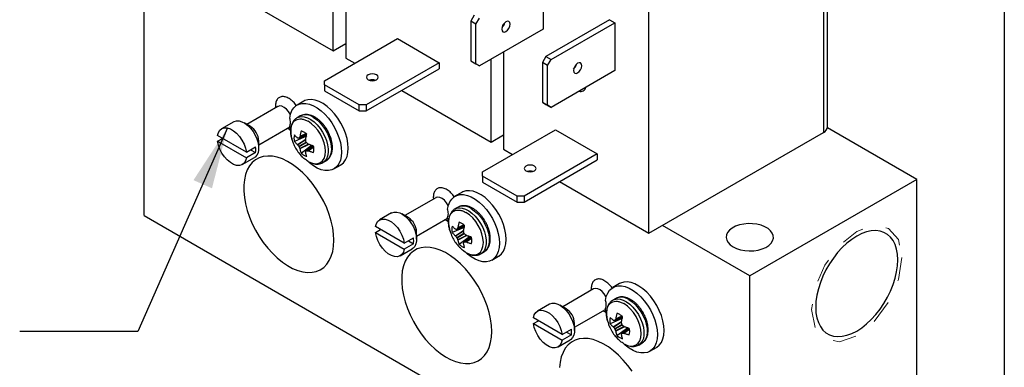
# Model space of a CAD drawing. Header units: inches. Extents: x 0.5 to 21.5, y 0.5 to 16.5.
# Tile 14 of 17: x 17.3 to 21.5, y 12.2 to 13.7. Entities that reach past the tile are written whole.
import ezdxf

# ---------------------------------------------------------------- set-up
doc = ezdxf.new("R2010")
doc.units = ezdxf.units.IN
doc.header["$LTSCALE"] = 2
doc.header["$MEASUREMENT"] = 0
doc.linetypes.add('HIDDEN', pattern=[0.075, 0.05, -0.025])
doc.layers.add('TEXT', color=140, linetype='Continuous', lineweight=25)
doc.dimstyles.new('SLDDIMSTYLE7', dxfattribs={"dimtxt": 0.18, "dimasz": 0.26, "dimexe": 0, "dimexo": 0.0625, "dimgap": 0, "dimtad": 0, "dimtih": 1, "dimtoh": 1, "dimdec": 0, "dimrnd": 1e-09, "dimzin": 0, "dimdsep": 46, "dimtxsty": 'Standard', "dimsah": 1, "dimcen": 0.09, "dimadec": 0, "dimazin": 0, "dimtfac": 0.26, "dimtdec": 0, "dimtofl": 0, "dimtmove": 0, "dimatfit": 3, "dimfxl": 0, "dimfrac": 2, "dimtolj": 1, "dimtzin": 0, "dimarcsym": 0})

msp = doc.modelspace()

# ---------------------------------------------------------------- linework, layer by layer
for p, q in [((20.7345, 14.1308), (20.7345, 13.1779)), ((20.7521, 13.2023), (20.7521, 14.1553)), ((17.8596, 12.8264), (17.8596, 14.0512)), ((18.7129, 13.9041), (18.7129, 13.4926)), ((18.6598, 13.5232), (18.6598, 13.8735)), ((19.548, 13.8172), (19.548, 13.6147)), ((18.2815, 13.7416), (18.6598, 13.5232)), ((19.2568, 13.6744), (19.2418, 13.6485)), ((19.9963, 12.7517), (19.9963, 13.7046)), ((19.2637, 13.6358), (19.2418, 13.6485)), ((19.2418, 13.6485), (19.2418, 13.4806)), ((19.2637, 13.6358), (19.2787, 13.6618)), ((19.2637, 13.468), (19.2637, 13.6358)), ((19.3811, 13.6366), (19.3811, 13.63)), ((19.8294, 13.6548), (19.5601, 13.4993)), ((19.5821, 13.4867), (19.8513, 13.6421)), ((19.8294, 13.6548), (19.8513, 13.6421)), ((19.8513, 13.6421), (19.8513, 13.4396)), ((19.548, 13.6147), (19.2787, 13.4593)), ((18.6232, 13.3968), (18.9321, 13.5751)), ((18.6598, 13.5232), (18.7129, 13.5538)), ((18.9321, 13.5751), (19.1089, 13.473)), ((19.3811, 13.5184), (19.3811, 13.1068)), ((18.7129, 13.4926), (18.751, 13.4706)), ((19.1089, 13.473), (18.8, 13.2947)), ((19.1089, 13.473), (19.1089, 13.4477)), ((19.2418, 13.4806), (19.2637, 13.468)), ((19.2418, 13.4806), (19.2568, 13.4719)), ((19.2568, 13.4719), (19.2787, 13.4593)), ((19.2787, 13.4593), (19.2637, 13.468)), ((19.3281, 13.1374), (19.3281, 13.4878)), ((19.5601, 13.4993), (19.5451, 13.4733)), ((19.5671, 13.4607), (19.5451, 13.4733)), ((19.5451, 13.4733), (19.5451, 13.3055)), ((19.5601, 13.4993), (19.5821, 13.4867)), ((19.5671, 13.4607), (19.5821, 13.4867)), ((19.5671, 13.2928), (19.5671, 13.4607)), ((18.8, 13.2694), (19.1089, 13.4477)), ((19.8513, 13.4396), (19.5821, 13.2842)), ((19.6821, 13.4579), (19.6854, 13.4565)), ((18.6232, 13.3795), (18.6232, 13.3968)), ((18.77, 13.2947), (18.6232, 13.3795)), ((18.6232, 13.3795), (18.6232, 13.3541)), ((18.6232, 13.3541), (18.77, 13.2694)), ((18.9497, 13.3558), (19.3281, 13.1374)), ((18.5354, 13.3102), (18.5071, 13.2939)), ((18.8, 13.2947), (18.77, 13.2947)), ((18.77, 13.2694), (18.77, 13.2947)), ((18.8, 13.2947), (18.8, 13.2694)), ((19.5451, 13.3055), (19.5671, 13.2928)), ((19.5451, 13.3055), (19.5601, 13.2968)), ((19.5601, 13.2968), (19.5821, 13.2842)), ((19.5821, 13.2842), (19.5671, 13.2928)), ((18.4257, 13.2878), (18.2947, 13.2121)), ((18.4154, 13.2894), (18.4162, 13.2823)), ((18.77, 13.2694), (18.8, 13.2694)), ((18.2391, 13.2233), (18.1878, 13.1937)), ((18.3093, 13.2037), (18.2828, 13.219)), ((18.5202, 13.2477), (18.5069, 13.2401)), ((18.3447, 13.1255), (18.4757, 13.2012)), ((18.4658, 13.1955), (18.4803, 13.1876)), ((18.479, 13.1852), (18.4758, 13.2048)), ((18.5151, 13.1536), (18.5473, 13.1675)), ((18.5474, 13.1679), (18.5158, 13.1543)), ((18.5459, 13.1723), (18.5188, 13.1597)), ((18.5452, 13.1729), (18.5192, 13.1607)), ((19.2914, 13.011), (19.6003, 13.1893)), ((19.3281, 13.1374), (19.3811, 13.1681)), ((19.6003, 13.1893), (19.7771, 13.0873)), ((19.9963, 12.7517), (20.7345, 13.1779)), ((21.13, 12.9796), (20.7516, 13.1981)), ((18.2925, 13.095), (18.1706, 13.1654)), ((18.1706, 13.1409), (18.1918, 13.1531)), ((18.1706, 13.1409), (18.2925, 13.0705)), ((18.3447, 13.1118), (18.3447, 13.1424)), ((18.5464, 13.1619), (18.4957, 13.1404)), ((18.5087, 13.1267), (18.544, 13.1499)), ((18.5095, 13.1258), (18.5437, 13.1483)), ((18.5145, 13.1195), (18.5452, 13.1373)), ((18.5465, 13.135), (18.5158, 13.1172)), ((18.5553, 13.1282), (18.5188, 13.1098)), ((18.5569, 13.1276), (18.5192, 13.1087)), ((18.2925, 13.095), (18.3314, 13.1175)), ((18.3314, 13.093), (18.2925, 13.0705)), ((18.3102, 13.1052), (18.3314, 13.093)), ((18.5245, 13.0905), (18.5684, 13.1237)), ((18.5737, 13.1217), (18.5456, 13.1008)), ((18.5465, 13.101), (18.5742, 13.1215)), ((18.5527, 13.1009), (18.5772, 13.118)), ((18.5538, 13.1007), (18.5773, 13.1172)), ((19.3811, 13.1068), (19.4192, 13.0848)), ((19.7771, 13.0873), (19.4682, 12.909)), ((19.7771, 13.0873), (19.7771, 13.062)), ((18.2753, 13.0422), (18.3266, 13.0718)), ((18.6164, 13.0504), (18.6297, 13.0581)), ((19.4682, 12.8837), (19.7771, 13.062)), ((18.6631, 13.0237), (18.6914, 13.04)), ((19.2914, 12.9937), (19.2914, 13.011)), ((19.4382, 12.909), (19.2914, 12.9937)), ((19.2914, 12.9937), (19.2914, 12.9684)), ((19.2914, 12.9684), (19.4382, 12.8837)), ((19.6179, 12.9701), (19.9963, 12.7517)), ((21.13, 12.9796), (20.4229, 12.5714)), ((21.13, 11.7548), (21.13, 12.9796)), ((19.2036, 12.9244), (19.1753, 12.9081)), ((19.094, 12.902), (18.9629, 12.8264)), ((19.0836, 12.9036), (19.0844, 12.8965)), ((19.4682, 12.909), (19.4382, 12.909)), ((19.4382, 12.8837), (19.4382, 12.909)), ((19.4382, 12.8837), (19.4682, 12.8837)), ((19.4682, 12.909), (19.4682, 12.8837)), ((18.9073, 12.8376), (18.856, 12.808)), ((19.1884, 12.862), (19.1751, 12.8543)), ((17.8596, 12.8264), (20.4229, 11.3466)), ((18.9775, 12.8179), (18.951, 12.8332)), ((19.0129, 12.7398), (19.144, 12.8154)), ((19.134, 12.8097), (19.1485, 12.8018)), ((19.1472, 12.7995), (19.144, 12.819)), ((18.9607, 12.7093), (18.8388, 12.7796)), ((18.8388, 12.7551), (18.86, 12.7674)), ((18.8388, 12.7551), (18.9607, 12.6848)), ((19.0129, 12.7261), (19.0129, 12.7567)), ((19.2146, 12.7761), (19.1639, 12.7546)), ((19.177, 12.741), (19.2122, 12.7641)), ((19.1777, 12.7401), (19.2119, 12.7625)), ((19.1827, 12.7338), (19.2134, 12.7515)), ((19.1834, 12.7678), (19.2155, 12.7817)), ((19.2156, 12.7822), (19.184, 12.7685)), ((19.2141, 12.7865), (19.187, 12.7739)), ((19.2134, 12.7871), (19.1874, 12.775)), ((20.4229, 12.5714), (20.0534, 12.7847)), ((18.9607, 12.7093), (18.9996, 12.7317)), ((18.9784, 12.7195), (18.9996, 12.7072)), ((19.2147, 12.7492), (19.184, 12.7315)), ((19.2236, 12.7424), (19.187, 12.724)), ((19.2251, 12.7419), (19.1874, 12.7229)), ((19.1927, 12.7048), (19.2367, 12.7379)), ((19.242, 12.7359), (19.2138, 12.715)), ((19.2148, 12.7153), (19.2424, 12.7358)), ((19.2209, 12.7151), (19.2454, 12.7323)), ((19.222, 12.7149), (19.2456, 12.7314)), ((18.9435, 12.6564), (18.9948, 12.686)), ((18.9996, 12.7072), (18.9607, 12.6848)), ((19.2846, 12.6647), (19.2979, 12.6723)), ((19.3313, 12.6379), (19.3596, 12.6542)), ((20.4229, 11.3466), (20.4229, 12.5714)), ((19.7622, 12.5163), (19.6311, 12.4406)), ((19.7518, 12.5179), (19.7526, 12.5108)), ((19.8718, 12.5387), (19.8435, 12.5224)), ((19.8566, 12.4762), (19.8434, 12.4686)), ((19.5755, 12.4518), (19.5242, 12.4222)), ((19.6458, 12.4322), (19.6192, 12.4475)), ((19.6811, 12.354), (19.8122, 12.4297)), ((19.8022, 12.4239), (19.8167, 12.4161)), ((19.8154, 12.4137), (19.8122, 12.4333)), ((19.6289, 12.3235), (19.507, 12.3939)), ((19.507, 12.3694), (19.5282, 12.3816)), ((19.8828, 12.3904), (19.8321, 12.3689)), ((19.8452, 12.3552), (19.8804, 12.3784)), ((19.846, 12.3543), (19.8801, 12.3768)), ((19.8516, 12.3821), (19.8837, 12.396)), ((19.8838, 12.3964), (19.8522, 12.3827)), ((19.8823, 12.4008), (19.8552, 12.3882)), ((19.8816, 12.4014), (19.8556, 12.3892)), ((19.507, 12.3694), (19.6289, 12.299)), ((19.6289, 12.3235), (19.6678, 12.346)), ((19.6811, 12.3403), (19.6811, 12.3709)), ((19.8509, 12.348), (19.8816, 12.3658)), ((19.883, 12.3635), (19.8522, 12.3457)), ((19.8918, 12.3567), (19.8552, 12.3383)), ((19.8933, 12.3561), (19.8556, 12.3372)), ((19.8609, 12.319), (19.9049, 12.3522)), ((19.9102, 12.3502), (19.882, 12.3293)), ((19.883, 12.3295), (19.9106, 12.35)), ((19.8892, 12.3294), (19.9136, 12.3465)), ((19.8903, 12.3292), (19.9138, 12.3456)), ((19.6117, 12.2707), (19.663, 12.3003)), ((19.6678, 12.3215), (19.6289, 12.299)), ((19.6466, 12.3337), (19.6678, 12.3215)), ((19.9529, 12.2789), (19.9661, 12.2865)), ((19.9995, 12.2522), (20.0278, 12.2685))]:
    msp.add_line(p, q)
at = {"flags": 128}
for points in [[(19.391, 13.6458), (19.3842, 13.6403), (19.3785, 13.6326), (19.3747, 13.6237), (19.3733, 13.6152), (19.3747, 13.6081), (19.3785, 13.6037), (19.3842, 13.6026), (19.391, 13.6049)], [(19.391, 13.6049), (19.3978, 13.6104), (19.4035, 13.6181), (19.4073, 13.627), (19.4087, 13.6356), (19.4073, 13.6426), (19.4035, 13.647), (19.3978, 13.6481), (19.391, 13.6458)], [(19.6943, 13.4707), (19.6876, 13.4652), (19.6818, 13.4575), (19.678, 13.4486), (19.6767, 13.44), (19.678, 13.433), (19.6818, 13.4286), (19.6876, 13.4275), (19.6943, 13.4298)], [(19.6943, 13.4298), (19.7011, 13.4353), (19.7068, 13.443), (19.7107, 13.4519), (19.712, 13.4604), (19.7107, 13.4675), (19.7068, 13.4719), (19.7011, 13.473), (19.6943, 13.4707)], [(18.8076, 13.4216), (18.8022, 13.4169), (18.8003, 13.4114), (18.8022, 13.4059), (18.8076, 13.4012), (18.8157, 13.398), (18.8253, 13.3969), (18.8349, 13.398), (18.843, 13.4012)], [(18.843, 13.4012), (18.8484, 13.4059), (18.8503, 13.4114), (18.8484, 13.4169), (18.843, 13.4216), (18.8349, 13.4247), (18.8253, 13.4258), (18.8157, 13.4247), (18.8076, 13.4216)], [(18.4758, 13.239), (18.4792, 13.2557), (18.4851, 13.2702), (18.4932, 13.2822), (18.5033, 13.2915), (18.5153, 13.2977), (18.5289, 13.3008), (18.5438, 13.3007), (18.5596, 13.2974), (18.5759, 13.291), (18.5925, 13.2816), (18.6089, 13.2694), (18.6248, 13.2547), (18.6397, 13.2379), (18.6535, 13.2192), (18.6657, 13.1992), (18.676, 13.1783), (18.6844, 13.157), (18.6905, 13.1357), (18.6942, 13.1149), (18.6954, 13.0951), (18.6942, 13.0767), (18.6905, 13.0602), (18.6844, 13.0459), (18.676, 13.0342), (18.6657, 13.0253), (18.6535, 13.0193), (18.6397, 13.0166), (18.6248, 13.017), (18.6089, 13.0206), (18.5925, 13.0274), (18.5759, 13.0371), (18.5596, 13.0496), (18.5472, 13.061)], [(18.6914, 13.04), (18.6928, 13.0408), (18.7036, 13.0497), (18.7122, 13.0615), (18.7185, 13.0759), (18.7224, 13.0927), (18.7237, 13.1114), (18.7224, 13.1316), (18.7185, 13.1529), (18.7122, 13.1746), (18.7036, 13.1964), (18.6928, 13.2176), (18.6802, 13.2379), (18.666, 13.2567), (18.6505, 13.2736), (18.6342, 13.2881), (18.6174, 13.3), (18.6006, 13.309), (18.584, 13.3148), (18.5681, 13.3174), (18.5532, 13.3166), (18.5398, 13.3125), (18.5354, 13.3102)], [(18.4786, 13.2535), (18.4777, 13.2553), (18.4706, 13.2668), (18.4621, 13.2766), (18.4527, 13.2841), (18.4432, 13.2887), (18.4342, 13.2901), (18.4264, 13.2882), (18.4257, 13.2878)], [(18.2391, 13.2233), (18.2402, 13.2239), (18.2501, 13.2271), (18.2613, 13.2269), (18.2734, 13.2236), (18.2859, 13.2171), (18.2983, 13.2078), (18.3101, 13.196), (18.3207, 13.1822), (18.3298, 13.167), (18.3369, 13.151), (18.3418, 13.1348), (18.3444, 13.1192), (18.3444, 13.1048), (18.3418, 13.0921), (18.3369, 13.0816), (18.3298, 13.0739), (18.3266, 13.0718)], [(18.5063, 13.2397), (18.5134, 13.243), (18.525, 13.2452), (18.5377, 13.2441), (18.5513, 13.2398), (18.5651, 13.2326), (18.5789, 13.2225), (18.5921, 13.2099), (18.6043, 13.1952), (18.6152, 13.179), (18.6243, 13.1616), (18.6314, 13.1438), (18.6363, 13.1259), (18.6388, 13.1087), (18.6388, 13.0927), (18.6363, 13.0784), (18.6314, 13.0662), (18.6243, 13.0565), (18.616, 13.0502)], [(18.5749, 13.2423), (18.5887, 13.2329), (18.6021, 13.2209), (18.6146, 13.2067), (18.6259, 13.1908), (18.6354, 13.1737), (18.6431, 13.1559), (18.6486, 13.138), (18.6516, 13.1206), (18.6523, 13.1042), (18.6504, 13.0894), (18.6461, 13.0766), (18.6395, 13.0663), (18.6309, 13.0588), (18.6297, 13.0581)], [(18.1706, 13.1654), (18.1743, 13.178), (18.1806, 13.1879), (18.1892, 13.1945), (18.1998, 13.1976), (18.2119, 13.197), (18.2249, 13.1928), (18.2382, 13.1851), (18.2512, 13.1744), (18.2632, 13.161), (18.2739, 13.1456), (18.2825, 13.129), (18.2888, 13.1119), (18.2925, 13.095)], [(18.2925, 13.0705), (18.2888, 13.0579), (18.2825, 13.048), (18.2739, 13.0414), (18.2632, 13.0383), (18.2512, 13.0389), (18.2382, 13.0431), (18.2249, 13.0507), (18.2119, 13.0615), (18.1998, 13.0749), (18.1892, 13.0902), (18.1806, 13.1069), (18.1743, 13.124), (18.1706, 13.1409)], [(18.5456, 13.1667), (18.5459, 13.1645), (18.5464, 13.1619)], [(18.5684, 13.1237), (18.5705, 13.122), (18.5723, 13.1206)], [(18.6628, 12.722), (18.6615, 12.7478), (18.6578, 12.7747), (18.6517, 12.8024), (18.6432, 12.8305), (18.6325, 12.8586), (18.6197, 12.8863), (18.605, 12.9134), (18.5885, 12.9394), (18.5705, 12.9639), (18.5512, 12.9868), (18.5309, 13.0077), (18.5099, 13.0262), (18.4883, 13.0423), (18.4665, 13.0555), (18.4448, 13.0659), (18.4234, 13.0733), (18.4027, 13.0774), (18.3829, 13.0784), (18.3642, 13.0762), (18.347, 13.0708), (18.3314, 13.0623), (18.3176, 13.0508), (18.3058, 13.0364), (18.2962, 13.0194), (18.2889, 12.9999), (18.2839, 12.9783), (18.2814, 12.9547), (18.2814, 12.9295), (18.2839, 12.9031), (18.2889, 12.8758), (18.2962, 12.8478), (18.3058, 12.8197), (18.3176, 12.7917), (18.3314, 12.7643), (18.347, 12.7377), (18.3642, 12.7124), (18.3829, 12.6887), (18.4027, 12.6668), (18.4234, 12.647), (18.4448, 12.6297), (18.4665, 12.615), (18.4883, 12.6032), (18.5099, 12.5943), (18.5309, 12.5885), (18.5512, 12.5859), (18.5705, 12.5865), (18.5885, 12.5904), (18.605, 12.5973), (18.6197, 12.6074), (18.6325, 12.6203), (18.6432, 12.6361), (18.6517, 12.6543), (18.6578, 12.6749), (18.6615, 12.6976), (18.6628, 12.722)], [(19.4758, 13.0358), (19.4704, 13.0312), (19.4685, 13.0256), (19.4704, 13.0201), (19.4758, 13.0154), (19.484, 13.0123), (19.4935, 13.0112), (19.5031, 13.0123), (19.5112, 13.0154)], [(19.5112, 13.0154), (19.5166, 13.0201), (19.5185, 13.0256), (19.5166, 13.0312), (19.5112, 13.0358), (19.5031, 13.039), (19.4935, 13.0401), (19.484, 13.039), (19.4758, 13.0358)], [(19.3596, 12.6542), (19.361, 12.6551), (19.3718, 12.6639), (19.3804, 12.6757), (19.3868, 12.6902), (19.3906, 12.7069), (19.3919, 12.7257), (19.3906, 12.7459), (19.3868, 12.7671), (19.3804, 12.7889), (19.3718, 12.8106), (19.361, 12.8319), (19.3484, 12.8522), (19.3342, 12.8709), (19.3188, 12.8878), (19.3025, 12.9024), (19.2857, 12.9143), (19.2688, 12.9233), (19.2522, 12.9291), (19.2363, 12.9316), (19.2214, 12.9308), (19.208, 12.9267), (19.2036, 12.9244)], [(19.1468, 12.8678), (19.1459, 12.8696), (19.1388, 12.881), (19.1303, 12.8909), (19.1209, 12.8984), (19.1114, 12.903), (19.1024, 12.9044), (19.0947, 12.9024), (19.094, 12.902)], [(19.144, 12.8532), (19.1474, 12.8699), (19.1533, 12.8845), (19.1614, 12.8965), (19.1716, 12.9057), (19.1836, 12.912), (19.1972, 12.9151), (19.212, 12.915), (19.2278, 12.9117), (19.2442, 12.9052), (19.2607, 12.8958), (19.2771, 12.8836), (19.293, 12.869), (19.308, 12.8521), (19.3217, 12.8335), (19.3339, 12.8135), (19.3443, 12.7926), (19.3526, 12.7712), (19.3587, 12.7499), (19.3624, 12.7291), (19.3636, 12.7093), (19.3624, 12.691), (19.3587, 12.6745), (19.3526, 12.6602), (19.3443, 12.6484), (19.3339, 12.6395), (19.3217, 12.6336), (19.308, 12.6308), (19.293, 12.6313), (19.2771, 12.6349), (19.2607, 12.6416), (19.2442, 12.6514), (19.2278, 12.6638), (19.2154, 12.6753)], [(18.9073, 12.8376), (18.9084, 12.8382), (18.9183, 12.8413), (18.9295, 12.8412), (18.9417, 12.8378), (18.9542, 12.8313), (18.9665, 12.822), (18.9783, 12.8102), (18.9889, 12.7964), (18.998, 12.7812), (19.0051, 12.7652), (19.0101, 12.7491), (19.0126, 12.7335), (19.0126, 12.719), (19.0101, 12.7063), (19.0051, 12.6959), (18.998, 12.6881), (18.9948, 12.686)], [(19.1745, 12.854), (19.1816, 12.8573), (19.1932, 12.8594), (19.206, 12.8583), (19.2195, 12.8541), (19.2334, 12.8468), (19.2471, 12.8367), (19.2603, 12.8241), (19.2725, 12.8095), (19.2834, 12.7932), (19.2925, 12.7759), (19.2996, 12.758), (19.3045, 12.7402), (19.307, 12.723), (19.307, 12.707), (19.3045, 12.6926), (19.2996, 12.6804), (19.2925, 12.6708), (19.2842, 12.6644)], [(19.2431, 12.8565), (19.257, 12.8471), (19.2703, 12.8351), (19.2828, 12.821), (19.2941, 12.8051), (19.3037, 12.7879), (19.3113, 12.7701), (19.3168, 12.7523), (19.3199, 12.7348), (19.3205, 12.7185), (19.3186, 12.7037), (19.3143, 12.6909), (19.3077, 12.6806), (19.2991, 12.673), (19.2979, 12.6723)], [(18.8388, 12.7796), (18.8425, 12.7923), (18.8488, 12.8021), (18.8574, 12.8087), (18.8681, 12.8119), (18.8801, 12.8113), (18.8931, 12.8071), (18.9064, 12.7994), (18.9194, 12.7886), (18.9315, 12.7753), (18.9421, 12.7599), (18.9507, 12.7433), (18.957, 12.7261), (18.9607, 12.7093)], [(20.3522, 12.6939), (20.3668, 12.6869), (20.3835, 12.6816), (20.4016, 12.6783), (20.4205, 12.677), (20.4394, 12.6778), (20.4578, 12.6806), (20.4749, 12.6854), (20.4901, 12.692), (20.5029, 12.7001), (20.5128, 12.7095), (20.5195, 12.7198), (20.5226, 12.7306), (20.5222, 12.7416), (20.5181, 12.7523), (20.5106, 12.7624), (20.5, 12.7715), (20.4865, 12.7792), (20.4708, 12.7854), (20.4533, 12.7897), (20.4347, 12.792), (20.4157, 12.7923), (20.397, 12.7905), (20.3792, 12.7866), (20.3629, 12.7809), (20.3489, 12.7735), (20.3375, 12.7648), (20.3292, 12.7549), (20.3243, 12.7443), (20.3229, 12.7333), (20.3252, 12.7224), (20.3309, 12.712), (20.3401, 12.7024), (20.3522, 12.6939)], [(18.9607, 12.6848), (18.957, 12.6721), (18.9507, 12.6623), (18.9421, 12.6556), (18.9315, 12.6525), (18.9194, 12.6531), (18.9064, 12.6573), (18.8931, 12.665), (18.8801, 12.6758), (18.8681, 12.6891), (18.8574, 12.7045), (18.8488, 12.7211), (18.8425, 12.7383), (18.8388, 12.7551)], [(19.2138, 12.781), (19.2141, 12.7787), (19.2146, 12.7761)], [(21.0491, 12.639), (21.0479, 12.6625), (21.0441, 12.6841), (21.0378, 12.7036), (21.0292, 12.7208), (21.0184, 12.7352), (21.0054, 12.7468), (20.9906, 12.7554), (20.9741, 12.7608), (20.9561, 12.763), (20.937, 12.7619), (20.917, 12.7575), (20.8964, 12.75), (20.8754, 12.7393), (20.8545, 12.7258), (20.8338, 12.7095), (20.8138, 12.6907), (20.7947, 12.6698), (20.7767, 12.6469), (20.7602, 12.6224), (20.7454, 12.5967), (20.7324, 12.5702), (20.7216, 12.5432), (20.713, 12.5161), (20.7067, 12.4894), (20.703, 12.4634), (20.7017, 12.4384), (20.703, 12.415), (20.7067, 12.3933), (20.713, 12.3738), (20.7216, 12.3567), (20.7324, 12.3422), (20.7454, 12.3306), (20.7602, 12.3221), (20.7767, 12.3167), (20.7947, 12.3145), (20.8138, 12.3156), (20.8338, 12.3199), (20.8545, 12.3275), (20.8754, 12.3381), (20.8964, 12.3517), (20.917, 12.3679), (20.937, 12.3867), (20.9561, 12.4077), (20.9741, 12.4306), (20.9906, 12.4551), (21.0054, 12.4808), (21.0184, 12.5073), (21.0292, 12.5343), (21.0378, 12.5614), (21.0441, 12.5881), (21.0479, 12.6141), (21.0491, 12.639)], [(19.2367, 12.7379), (19.2387, 12.7362), (19.2405, 12.7348)], [(19.331, 12.3362), (19.3298, 12.3621), (19.326, 12.389), (19.3199, 12.4167), (19.3114, 12.4447), (19.3007, 12.4728), (19.2879, 12.5006), (19.2732, 12.5276), (19.2567, 12.5536), (19.2387, 12.5782), (19.2194, 12.6011), (19.1991, 12.6219), (19.1781, 12.6405), (19.1565, 12.6565), (19.1347, 12.6698), (19.113, 12.6802), (19.0917, 12.6875), (19.0709, 12.6917), (19.0511, 12.6927), (19.0325, 12.6905), (19.0152, 12.6851), (18.9996, 12.6765), (18.9858, 12.665), (18.974, 12.6507), (18.9644, 12.6336), (18.9571, 12.6142), (18.9521, 12.5925), (18.9497, 12.5689), (18.9497, 12.5438), (18.9521, 12.5174), (18.9571, 12.49), (18.9644, 12.4621), (18.974, 12.4339), (18.9858, 12.406), (18.9996, 12.3785), (19.0152, 12.352), (19.0325, 12.3267), (19.0511, 12.3029), (19.0709, 12.281), (19.0917, 12.2613), (19.113, 12.2439), (19.1347, 12.2293), (19.1565, 12.2174), (19.1781, 12.2085), (19.1991, 12.2028), (19.2194, 12.2002), (19.2387, 12.2008), (19.2567, 12.2046), (19.2732, 12.2116), (19.2879, 12.2216), (19.3007, 12.2346), (19.3114, 12.2503), (19.3199, 12.2686), (19.326, 12.2892), (19.3298, 12.3118), (19.331, 12.3362)], [(20.0278, 12.2685), (20.0292, 12.2693), (20.04, 12.2782), (20.0486, 12.29), (20.055, 12.3044), (20.0588, 12.3212), (20.0601, 12.3399), (20.0588, 12.3601), (20.055, 12.3813), (20.0486, 12.4031), (20.04, 12.4249), (20.0292, 12.4461), (20.0166, 12.4664), (20.0024, 12.4852), (19.987, 12.5021), (19.9707, 12.5166), (19.9539, 12.5285), (19.937, 12.5375), (19.9204, 12.5433), (19.9045, 12.5459), (19.8897, 12.5451), (19.8762, 12.541), (19.8718, 12.5387)], [(19.815, 12.482), (19.8142, 12.4838), (19.8071, 12.4953), (19.7985, 12.5051), (19.7891, 12.5126), (19.7796, 12.5172), (19.7706, 12.5186), (19.7629, 12.5167), (19.7622, 12.5163)], [(19.8122, 12.4675), (19.8157, 12.4842), (19.8215, 12.4987), (19.8296, 12.5107), (19.8398, 12.52), (19.8518, 12.5262), (19.8654, 12.5293), (19.8802, 12.5292), (19.896, 12.5259), (19.9124, 12.5195), (19.9289, 12.5101), (19.9453, 12.4979), (19.9612, 12.4832), (19.9762, 12.4664), (19.9899, 12.4477), (20.0021, 12.4277), (20.0125, 12.4068), (20.0208, 12.3855), (20.0269, 12.3642), (20.0306, 12.3434), (20.0318, 12.3236), (20.0306, 12.3052), (20.0269, 12.2887), (20.0208, 12.2744), (20.0125, 12.2627), (20.0021, 12.2538), (19.9899, 12.2478), (19.9762, 12.2451), (19.9612, 12.2455), (19.9453, 12.2491), (19.9289, 12.2559), (19.9124, 12.2656), (19.896, 12.2781), (19.8836, 12.2895)], [(19.8428, 12.4682), (19.8498, 12.4715), (19.8614, 12.4737), (19.8742, 12.4726), (19.8877, 12.4683), (19.9016, 12.4611), (19.9153, 12.451), (19.9285, 12.4384), (19.9408, 12.4237), (19.9516, 12.4075), (19.9607, 12.3901), (19.9679, 12.3723), (19.9727, 12.3544), (19.9752, 12.3372), (19.9752, 12.3212), (19.9727, 12.3069), (19.9679, 12.2947), (19.9607, 12.285), (19.9525, 12.2787)], [(19.9113, 12.4708), (19.9252, 12.4614), (19.9386, 12.4494), (19.9511, 12.4352), (19.9623, 12.4193), (19.9719, 12.4022), (19.9795, 12.3844), (19.985, 12.3665), (19.9881, 12.3491), (19.9887, 12.3327), (19.9868, 12.3179), (19.9825, 12.3051), (19.976, 12.2948), (19.9673, 12.2873), (19.9661, 12.2865)], [(19.507, 12.3939), (19.5107, 12.4065), (19.517, 12.4164), (19.5257, 12.423), (19.5363, 12.4261), (19.5484, 12.4255), (19.5613, 12.4213), (19.5746, 12.4136), (19.5876, 12.4029), (19.5997, 12.3895), (19.6103, 12.3741), (19.6189, 12.3575), (19.6253, 12.3404), (19.6289, 12.3235)], [(19.5755, 12.4518), (19.5766, 12.4524), (19.5865, 12.4556), (19.5978, 12.4554), (19.6099, 12.4521), (19.6224, 12.4456), (19.6347, 12.4362), (19.6465, 12.4245), (19.6571, 12.4107), (19.6662, 12.3955), (19.6733, 12.3795), (19.6783, 12.3633), (19.6808, 12.3477), (19.6808, 12.3333), (19.6783, 12.3206), (19.6733, 12.3101), (19.6662, 12.3024), (19.663, 12.3003)], [(19.882, 12.3952), (19.8823, 12.393), (19.8828, 12.3904)], [(19.6289, 12.299), (19.6253, 12.2864), (19.6189, 12.2765), (19.6103, 12.2699), (19.5997, 12.2668), (19.5876, 12.2674), (19.5746, 12.2716), (19.5613, 12.2792), (19.5484, 12.29), (19.5363, 12.3034), (19.5257, 12.3187), (19.517, 12.3354), (19.5107, 12.3525), (19.507, 12.3694)], [(19.9049, 12.3522), (19.9069, 12.3505), (19.9087, 12.3491)], [(19.9249, 12.1679), (19.9069, 12.1924), (19.8877, 12.2153), (19.8674, 12.2362), (19.8463, 12.2547), (19.8247, 12.2707), (19.8029, 12.284), (19.7812, 12.2944), (19.7599, 12.3017), (19.7392, 12.3059), (19.7193, 12.3069), (19.7007, 12.3047), (19.6834, 12.2993), (19.6678, 12.2908), (19.654, 12.2793), (19.6422, 12.2649), (19.6326, 12.2479), (19.6253, 12.2284), (19.6204, 12.2068), (19.6179, 12.1832)]]:
    msp.add_lwpolyline(points, dxfattribs=at)
at = {"color": 7, "linetype": 'HIDDEN', "lineweight": 18, "flags": 128}
msp.add_lwpolyline([(21.0662, 12.6489), (21.0517, 12.5562), (21.0103, 12.4608), (20.9484, 12.3773), (20.8754, 12.3184), (20.8024, 12.293), (20.7405, 12.305), (20.6991, 12.3526), (20.6846, 12.4286), (20.6991, 12.5213), (20.7405, 12.6166), (20.8024, 12.7002), (20.8754, 12.7591), (20.9484, 12.7845), (21.0103, 12.7724), (21.0517, 12.7248), (21.0662, 12.6489)], dxfattribs=at)
for centre, radius, start, end in [((19.3462, 13.6512), 0.0408, 312.8712, 347.1342), ((19.6496, 13.4761), 0.0408, 312.8712, 347.1342), ((18.8253, 13.3597), 0.0408, 72.8868, 107.1132), ((19.7067, 13.3746), 0.0236, 252.665, 347.0478), ((18.5429, 13.1979), 0.0548, 54.1923, 114.4972), ((18.4168, 13.2191), 0.0622, 0.8164, 18.6101), ((18.4459, 13.2191), 0.0331, 334.3825, 1.5325), ((18.2694, 13.1398), 0.0753, 2.0056, 57.9891), ((18.5497, 13.1539), 0.0557, 165.9439, 194.0561), ((18.5133, 13.1406), 0.0448, 59.4052, 75.6444), ((18.5017, 13.1205), 0.0681, 47.3238, 59.6091), ((20.722, 13.2053), 0.0302, 294.3747, 354.3052), ((18.2391, 13.1044), 0.0932, 0.1611, 8.0395), ((18.2602, 13.1044), 0.0721, 350.854, 0.2083), ((18.5706, 13.1406), 0.0681, 227.3238, 239.6091), ((18.5102, 13.1057), 0.0681, 0.3935, 12.6771), ((18.5335, 13.1057), 0.0449, 344.3611, 0.5973), ((18.559, 13.1205), 0.0448, 239.4052, 255.6444), ((19.4935, 12.974), 0.0408, 72.8868, 107.1132), ((19.0851, 12.8334), 0.0622, 0.8164, 18.6101), ((19.1141, 12.8334), 0.0331, 334.3825, 1.5325), ((19.2111, 12.8121), 0.0548, 54.1923, 114.4972), ((18.9376, 12.754), 0.0753, 2.0056, 57.9891), ((19.1816, 12.7548), 0.0448, 59.4052, 75.6444), ((19.1699, 12.7347), 0.0681, 47.3238, 59.6091), ((19.2179, 12.7681), 0.0557, 165.9439, 194.0561), ((18.9073, 12.7187), 0.0932, 0.1611, 8.0395), ((18.9284, 12.7187), 0.0721, 350.854, 0.2083), ((19.1784, 12.72), 0.0681, 0.3935, 12.6771), ((19.2017, 12.72), 0.0449, 344.3611, 0.5973), ((19.2388, 12.7548), 0.0681, 227.3238, 239.6091), ((19.2272, 12.7347), 0.0448, 239.4052, 255.6444), ((19.7533, 12.4476), 0.0622, 0.8164, 18.6101), ((19.8793, 12.4264), 0.0548, 54.1923, 114.4972), ((19.6058, 12.3683), 0.0753, 2.0056, 57.9891), ((19.7823, 12.4476), 0.0331, 334.3825, 1.5325), ((19.8861, 12.3824), 0.0557, 165.9439, 194.0561), ((19.8498, 12.3691), 0.0448, 59.4052, 75.6444), ((19.8382, 12.349), 0.0681, 47.3238, 59.6091), ((19.5755, 12.3329), 0.0932, 0.1611, 8.0395), ((19.8467, 12.3342), 0.0681, 0.3935, 12.6771), ((19.8699, 12.3342), 0.0449, 344.3611, 0.5973), ((19.5967, 12.3329), 0.0721, 350.854, 0.2083), ((19.907, 12.3691), 0.0681, 227.3238, 239.6091), ((19.8954, 12.3489), 0.0448, 239.4052, 255.6444)]:
    msp.add_arc(centre, radius, start, end)
for points, knots in [([(18.5038, 13.2916), (18.5019, 13.2944), (18.4955, 13.3037), (18.482, 13.316), (18.4654, 13.3264), (18.4494, 13.3306), (18.4352, 13.3289), (18.4241, 13.3209), (18.4167, 13.3075), (18.4158, 13.2953), (18.4154, 13.2894)], [0, 0, 0, 0, 0.059226, 0.196096, 0.332966, 0.464064, 0.595162, 0.732032, 0.868902, 1, 1, 1, 1]), ([(18.4263, 13.2882), (18.4262, 13.2881), (18.4262, 13.2881), (18.4259, 13.2879), (18.4258, 13.2879)], [0, 0, 0, 0, 0.615337, 1, 1, 1, 1]), ([(18.6349, 13.1875), (18.6317, 13.1929), (18.6271, 13.2003), (18.6193, 13.2105), (18.6123, 13.2186), (18.6036, 13.2273), (18.594, 13.2353), (18.5838, 13.2423), (18.5731, 13.2479), (18.562, 13.252), (18.5508, 13.2542), (18.5396, 13.2542), (18.5293, 13.2523), (18.5234, 13.2492), (18.5208, 13.2478)], [0, 0, 0, 0, 0.112541, 0.158278, 0.233595, 0.310852, 0.392867, 0.477558, 0.564277, 0.652561, 0.742027, 0.832595, 0.924822, 1, 1, 1, 1]), ([(18.5062, 13.2395), (18.5059, 13.2394), (18.5019, 13.2375), (18.4957, 13.2315), (18.4885, 13.2218), (18.4835, 13.2104), (18.4806, 13.1976), (18.4797, 13.1841), (18.4807, 13.1703), (18.4825, 13.1588), (18.4845, 13.152), (18.4852, 13.1497)], [0, 0, 0, 0, 0.011793, 0.151656, 0.284264, 0.419513, 0.555194, 0.688632, 0.817576, 0.939275, 1, 1, 1, 1]), ([(18.4853, 13.1492), (18.4839, 13.1548), (18.4809, 13.1664), (18.4797, 13.1833), (18.4811, 13.1991), (18.4853, 13.2127), (18.4921, 13.2235), (18.5013, 13.2312), (18.5125, 13.2353), (18.5253, 13.2358), (18.5392, 13.2328), (18.5488, 13.2279), (18.5536, 13.2254)], [0, 0, 0, 0, 0.0904, 0.191466, 0.292533, 0.3936, 0.494666, 0.595733, 0.6968, 0.797867, 0.898933, 1, 1, 1, 1]), ([(18.5536, 13.0557), (18.5942, 13.0323), (18.6271, 13.0514), (18.6271, 13.145), (18.5942, 13.202), (18.5536, 13.2254)], [0, 0, 0, 0, 0.5, 0.5, 1, 1, 1, 1]), ([(18.5087, 13.1547), (18.5075, 13.1557), (18.5051, 13.1578), (18.5017, 13.1609), (18.4986, 13.1641), (18.4966, 13.1663), (18.4957, 13.1674)], [0, 0, 0, 0, 0.250188, 0.5, 0.749812, 1, 1, 1, 1]), ([(18.5245, 13.184), (18.5239, 13.1821), (18.5228, 13.1782), (18.5214, 13.1723), (18.5202, 13.1665), (18.5195, 13.1627), (18.5192, 13.1607)], [0, 0, 0, 0, 0.250188, 0.5, 0.749812, 1, 1, 1, 1]), ([(18.5434, 13.1467), (18.5437, 13.1487), (18.5443, 13.1526), (18.5453, 13.1585), (18.5465, 13.1645), (18.5474, 13.1685), (18.5479, 13.1705)], [0, 0, 0, 0, 0.2501883, 0.5, 0.7498117, 1, 1, 1, 1]), ([(18.6295, 13.0582), (18.6301, 13.0585), (18.6344, 13.0604), (18.6408, 13.0666), (18.6481, 13.0763), (18.6531, 13.0878), (18.656, 13.1005), (18.6569, 13.114), (18.656, 13.1278), (18.6535, 13.1414), (18.6502, 13.1536), (18.6462, 13.1646), (18.6414, 13.1757), (18.6373, 13.1832), (18.6349, 13.1875)], [0, 0, 0, 0, 0.016122, 0.11871, 0.215976, 0.315181, 0.414702, 0.512577, 0.607156, 0.696421, 0.782412, 0.845067, 0.911976, 1, 1, 1, 1]), ([(18.4855, 13.1493), (18.4871, 13.1439), (18.4908, 13.1309), (18.5004, 13.1116), (18.5125, 13.0926), (18.5225, 13.082), (18.527, 13.0772)], [0, 0, 0, 0, 0.200597, 0.481071, 0.764817, 1, 1, 1, 1]), ([(18.4957, 13.1404), (18.4966, 13.1392), (18.4986, 13.1368), (18.5017, 13.1333), (18.5051, 13.13), (18.5075, 13.1278), (18.5087, 13.1267)], [0, 0, 0, 0, 0.250188, 0.5, 0.749812, 1, 1, 1, 1]), ([(18.5767, 13.1207), (18.5747, 13.1213), (18.5707, 13.1225), (18.565, 13.1244), (18.5593, 13.1265), (18.5557, 13.128), (18.5538, 13.1287)], [0, 0, 0, 0, 0.250188, 0.5, 0.749812, 1, 1, 1, 1]), ([(18.5192, 13.1087), (18.5195, 13.1071), (18.5202, 13.1039), (18.5214, 13.0993), (18.5228, 13.0948), (18.5239, 13.0919), (18.5245, 13.0905)], [0, 0, 0, 0, 0.250188, 0.5, 0.749812, 1, 1, 1, 1]), ([(18.5479, 13.077), (18.5474, 13.0784), (18.5465, 13.0811), (18.5453, 13.0855), (18.5443, 13.09), (18.5437, 13.0931), (18.5434, 13.0947)], [0, 0, 0, 0, 0.2501883, 0.5, 0.7498117, 1, 1, 1, 1]), ([(18.5538, 13.1007), (18.5557, 13.1), (18.5593, 13.0987), (18.565, 13.0968), (18.5707, 13.0951), (18.5747, 13.0941), (18.5767, 13.0936)], [0, 0, 0, 0, 0.250188, 0.5, 0.749812, 1, 1, 1, 1]), ([(18.5536, 13.0557), (18.5488, 13.0588), (18.5396, 13.0646), (18.531, 13.0731), (18.5269, 13.0771)], [0, 0, 0, 0, 0.527424, 1, 1, 1, 1]), ([(18.557, 13.0539), (18.5592, 13.0527), (18.5649, 13.0495), (18.5746, 13.0462), (18.5858, 13.044), (18.597, 13.0439), (18.6073, 13.0458), (18.6132, 13.0489), (18.6158, 13.0503)], [0, 0, 0, 0, 0.107258, 0.288124, 0.471413, 0.656958, 0.845903, 1, 1, 1, 1]), ([(19.172, 12.9058), (19.1701, 12.9086), (19.1637, 12.918), (19.1502, 12.9303), (19.1336, 12.9406), (19.1176, 12.9449), (19.1035, 12.9431), (19.0923, 12.9351), (19.085, 12.9218), (19.0841, 12.9096), (19.0836, 12.9036)], [0, 0, 0, 0, 0.059226, 0.196096, 0.332966, 0.464064, 0.595162, 0.732032, 0.868902, 1, 1, 1, 1]), ([(19.0945, 12.9024), (19.0945, 12.9024), (19.0944, 12.9023), (19.0941, 12.9022), (19.094, 12.9021)], [0, 0, 0, 0, 0.615337, 1, 1, 1, 1]), ([(19.1745, 12.8538), (19.1741, 12.8536), (19.1701, 12.8518), (19.164, 12.8458), (19.1567, 12.8361), (19.1517, 12.8246), (19.1488, 12.8119), (19.1479, 12.7984), (19.1489, 12.7846), (19.1508, 12.7731), (19.1528, 12.7662), (19.1534, 12.7639)], [0, 0, 0, 0, 0.0117933, 0.1516558, 0.2842636, 0.4195131, 0.5551943, 0.6886321, 0.8175762, 0.9392749, 1, 1, 1, 1]), ([(19.1535, 12.7635), (19.1521, 12.769), (19.1491, 12.7807), (19.1479, 12.7975), (19.1493, 12.8134), (19.1535, 12.827), (19.1603, 12.8378), (19.1695, 12.8454), (19.1808, 12.8496), (19.1935, 12.85), (19.2074, 12.8471), (19.217, 12.8421), (19.2218, 12.8397)], [0, 0, 0, 0, 0.0904, 0.191466, 0.292533, 0.3936, 0.494666, 0.595733, 0.6968, 0.797867, 0.898933, 1, 1, 1, 1]), ([(19.3032, 12.8018), (19.2999, 12.8071), (19.2953, 12.8146), (19.2875, 12.8247), (19.2805, 12.8329), (19.2718, 12.8416), (19.2622, 12.8496), (19.252, 12.8565), (19.2413, 12.8622), (19.2302, 12.8662), (19.219, 12.8684), (19.2078, 12.8684), (19.1975, 12.8666), (19.1916, 12.8634), (19.189, 12.862)], [0, 0, 0, 0, 0.112541, 0.158278, 0.233595, 0.310852, 0.392867, 0.477558, 0.564277, 0.652561, 0.742027, 0.832595, 0.924822, 1, 1, 1, 1]), ([(19.2218, 12.67), (19.2624, 12.6466), (19.2953, 12.6656), (19.2953, 12.7593), (19.2624, 12.8163), (19.2218, 12.8397)], [0, 0, 0, 0, 0.5, 0.5, 1, 1, 1, 1]), ([(19.1927, 12.7983), (19.1921, 12.7963), (19.191, 12.7924), (19.1896, 12.7866), (19.1884, 12.7807), (19.1877, 12.7769), (19.1874, 12.775)], [0, 0, 0, 0, 0.250188, 0.5, 0.749812, 1, 1, 1, 1]), ([(19.2978, 12.6725), (19.2983, 12.6727), (19.3027, 12.6747), (19.3091, 12.6808), (19.3163, 12.6905), (19.3213, 12.702), (19.3242, 12.7147), (19.3251, 12.7283), (19.3242, 12.742), (19.3218, 12.7557), (19.3184, 12.7679), (19.3144, 12.7789), (19.3096, 12.7899), (19.3055, 12.7975), (19.3032, 12.8018)], [0, 0, 0, 0, 0.016122, 0.11871, 0.215976, 0.315181, 0.414702, 0.512577, 0.607156, 0.696421, 0.782412, 0.845067, 0.911976, 1, 1, 1, 1]), ([(19.1537, 12.7636), (19.1553, 12.7581), (19.159, 12.7452), (19.1686, 12.7259), (19.1808, 12.7069), (19.1907, 12.6963), (19.1953, 12.6915)], [0, 0, 0, 0, 0.200597, 0.481071, 0.764817, 1, 1, 1, 1]), ([(19.177, 12.769), (19.1757, 12.77), (19.1733, 12.772), (19.17, 12.7752), (19.1668, 12.7784), (19.1649, 12.7806), (19.1639, 12.7817)], [0, 0, 0, 0, 0.250188, 0.5, 0.749812, 1, 1, 1, 1]), ([(19.1639, 12.7546), (19.1649, 12.7534), (19.1668, 12.7511), (19.17, 12.7476), (19.1733, 12.7442), (19.1757, 12.742), (19.177, 12.741)], [0, 0, 0, 0, 0.250188, 0.5, 0.749812, 1, 1, 1, 1]), ([(19.2116, 12.761), (19.2119, 12.7629), (19.2125, 12.7668), (19.2135, 12.7728), (19.2147, 12.7787), (19.2156, 12.7828), (19.2161, 12.7848)], [0, 0, 0, 0, 0.250188, 0.5, 0.749812, 1, 1, 1, 1]), ([(19.1874, 12.7229), (19.1877, 12.7213), (19.1884, 12.7181), (19.1896, 12.7135), (19.191, 12.7091), (19.1921, 12.7062), (19.1927, 12.7048)], [0, 0, 0, 0, 0.250188, 0.5, 0.749812, 1, 1, 1, 1]), ([(19.2161, 12.6913), (19.2156, 12.6926), (19.2147, 12.6954), (19.2135, 12.6997), (19.2125, 12.7042), (19.2119, 12.7074), (19.2116, 12.7089)], [0, 0, 0, 0, 0.250188, 0.5, 0.749812, 1, 1, 1, 1]), ([(19.2449, 12.7349), (19.2429, 12.7355), (19.239, 12.7367), (19.2332, 12.7387), (19.2275, 12.7408), (19.2239, 12.7422), (19.222, 12.7429)], [0, 0, 0, 0, 0.250188, 0.5, 0.749812, 1, 1, 1, 1]), ([(19.222, 12.7149), (19.2239, 12.7143), (19.2275, 12.7129), (19.2332, 12.7111), (19.239, 12.7094), (19.2429, 12.7084), (19.2449, 12.7079)], [0, 0, 0, 0, 0.2501883, 0.5, 0.7498117, 1, 1, 1, 1]), ([(19.2218, 12.67), (19.217, 12.673), (19.2079, 12.6788), (19.1992, 12.6873), (19.1951, 12.6914)], [0, 0, 0, 0, 0.527424, 1, 1, 1, 1]), ([(19.2252, 12.6682), (19.2274, 12.667), (19.2332, 12.6638), (19.2428, 12.6605), (19.254, 12.6582), (19.2652, 12.6582), (19.2755, 12.6601), (19.2814, 12.6632), (19.284, 12.6646)], [0, 0, 0, 0, 0.107258, 0.288124, 0.471413, 0.656958, 0.845903, 1, 1, 1, 1]), ([(19.8402, 12.5201), (19.8383, 12.5229), (19.8319, 12.5322), (19.8185, 12.5445), (19.8018, 12.5549), (19.7858, 12.5591), (19.7717, 12.5574), (19.7605, 12.5494), (19.7532, 12.536), (19.7523, 12.5238), (19.7518, 12.5179)], [0, 0, 0, 0, 0.059226, 0.196096, 0.332966, 0.464064, 0.595162, 0.732032, 0.868902, 1, 1, 1, 1]), ([(19.7627, 12.5167), (19.7627, 12.5166), (19.7627, 12.5166), (19.7623, 12.5164), (19.7622, 12.5164)], [0, 0, 0, 0, 0.615337, 1, 1, 1, 1]), ([(19.8427, 12.468), (19.8424, 12.4679), (19.8383, 12.466), (19.8322, 12.46), (19.8249, 12.4503), (19.82, 12.4389), (19.8171, 12.4261), (19.8161, 12.4126), (19.8171, 12.3988), (19.819, 12.3873), (19.821, 12.3805), (19.8216, 12.3782)], [0, 0, 0, 0, 0.011793, 0.151656, 0.284264, 0.419513, 0.555194, 0.688632, 0.817576, 0.939275, 1, 1, 1, 1]), ([(19.8217, 12.3777), (19.8203, 12.3833), (19.8173, 12.3949), (19.8161, 12.4118), (19.8175, 12.4276), (19.8217, 12.4412), (19.8286, 12.452), (19.8378, 12.4597), (19.849, 12.4638), (19.8618, 12.4643), (19.8756, 12.4613), (19.8852, 12.4564), (19.89, 12.4539)], [0, 0, 0, 0, 0.0904, 0.191466, 0.292533, 0.3936, 0.494666, 0.595733, 0.6968, 0.797867, 0.898933, 1, 1, 1, 1]), ([(19.9714, 12.416), (19.9681, 12.4214), (19.9635, 12.4288), (19.9557, 12.439), (19.9487, 12.4471), (19.94, 12.4558), (19.9305, 12.4638), (19.9202, 12.4708), (19.9095, 12.4764), (19.8984, 12.4804), (19.8872, 12.4826), (19.876, 12.4827), (19.8657, 12.4808), (19.8598, 12.4777), (19.8572, 12.4763)], [0, 0, 0, 0, 0.112541, 0.158278, 0.233595, 0.310852, 0.392867, 0.477558, 0.564277, 0.652561, 0.742027, 0.832595, 0.924822, 1, 1, 1, 1]), ([(19.89, 12.2842), (19.9306, 12.2608), (19.9635, 12.2798), (19.9635, 12.3735), (19.9306, 12.4305), (19.89, 12.4539)], [0, 0, 0, 0, 0.5, 0.5, 1, 1, 1, 1]), ([(19.8219, 12.3778), (19.8235, 12.3724), (19.8272, 12.3594), (19.8368, 12.3401), (19.849, 12.3211), (19.859, 12.3105), (19.8635, 12.3057)], [0, 0, 0, 0, 0.200597, 0.481071, 0.764817, 1, 1, 1, 1]), ([(19.8452, 12.3832), (19.844, 12.3842), (19.8415, 12.3863), (19.8382, 12.3894), (19.835, 12.3926), (19.8331, 12.3948), (19.8321, 12.3959)], [0, 0, 0, 0, 0.250188, 0.5, 0.749812, 1, 1, 1, 1]), ([(19.8609, 12.4125), (19.8603, 12.4106), (19.8592, 12.4066), (19.8578, 12.4008), (19.8566, 12.395), (19.8559, 12.3911), (19.8556, 12.3892)], [0, 0, 0, 0, 0.250188, 0.5, 0.749812, 1, 1, 1, 1]), ([(19.8799, 12.3752), (19.8801, 12.3772), (19.8807, 12.3811), (19.8817, 12.387), (19.8829, 12.393), (19.8838, 12.397), (19.8843, 12.399)], [0, 0, 0, 0, 0.2501883, 0.5, 0.7498117, 1, 1, 1, 1]), ([(19.9638, 12.2857), (19.9651, 12.2863), (19.9702, 12.2885), (19.9773, 12.295), (19.9845, 12.3048), (19.9895, 12.3163), (19.9924, 12.329), (19.9933, 12.3425), (19.9924, 12.3563), (19.99, 12.3699), (19.9866, 12.3821), (19.9826, 12.3931), (19.9779, 12.4042), (19.9737, 12.4117), (19.9714, 12.416)], [0, 0, 0, 0, 0.035168, 0.13577, 0.231154, 0.328438, 0.426032, 0.522013, 0.614761, 0.702298, 0.786624, 0.848066, 0.91368, 1, 1, 1, 1]), ([(19.8321, 12.3689), (19.8331, 12.3677), (19.835, 12.3653), (19.8382, 12.3618), (19.8415, 12.3585), (19.844, 12.3563), (19.8452, 12.3552)], [0, 0, 0, 0, 0.250188, 0.5, 0.749812, 1, 1, 1, 1]), ([(19.8556, 12.3372), (19.8559, 12.3356), (19.8566, 12.3324), (19.8578, 12.3278), (19.8592, 12.3233), (19.8603, 12.3204), (19.8609, 12.319)], [0, 0, 0, 0, 0.250188, 0.5, 0.749812, 1, 1, 1, 1]), ([(19.9131, 12.3492), (19.9111, 12.3498), (19.9072, 12.351), (19.9014, 12.3529), (19.8957, 12.355), (19.8921, 12.3565), (19.8903, 12.3572)], [0, 0, 0, 0, 0.250188, 0.5, 0.749812, 1, 1, 1, 1]), ([(19.89, 12.2842), (19.8852, 12.2873), (19.8761, 12.2931), (19.8674, 12.3016), (19.8634, 12.3056)], [0, 0, 0, 0, 0.527424, 1, 1, 1, 1]), ([(19.8843, 12.3055), (19.8838, 12.3069), (19.8829, 12.3096), (19.8817, 12.314), (19.8807, 12.3185), (19.8801, 12.3216), (19.8799, 12.3232)], [0, 0, 0, 0, 0.250188, 0.5, 0.749812, 1, 1, 1, 1]), ([(19.8903, 12.3292), (19.8921, 12.3285), (19.8957, 12.3272), (19.9014, 12.3253), (19.9072, 12.3236), (19.9111, 12.3226), (19.9131, 12.3221)], [0, 0, 0, 0, 0.2501883, 0.5, 0.7498117, 1, 1, 1, 1]), ([(19.8934, 12.2824), (19.8956, 12.2812), (19.9014, 12.278), (19.911, 12.2747), (19.9222, 12.2725), (19.9334, 12.2724), (19.9437, 12.2743), (19.9496, 12.2774), (19.9523, 12.2788)], [0, 0, 0, 0, 0.107258, 0.288124, 0.471413, 0.656958, 0.845903, 1, 1, 1, 1])]:
    msp.add_open_spline(points, degree=3, knots=knots)
for points in [[(18.5095, 13.1543), (18.5093, 13.1544), (18.509, 13.1545), (18.5087, 13.1547)], [(18.5087, 13.1267), (18.509, 13.1265), (18.5093, 13.1262), (18.5095, 13.1258)], [(18.5145, 13.1535), (18.5136, 13.1536), (18.5119, 13.1539), (18.5103, 13.1542), (18.5095, 13.1543)], [(18.5095, 13.1258), (18.5103, 13.1248), (18.5119, 13.1227), (18.5136, 13.1206), (18.5145, 13.1195)], [(18.5145, 13.1535), (18.5151, 13.1534), (18.5155, 13.1537), (18.5158, 13.1543)], [(18.5188, 13.1597), (18.5183, 13.1588), (18.5172, 13.1569), (18.5163, 13.1552), (18.5158, 13.1543)], [(18.5192, 13.1607), (18.5191, 13.1603), (18.519, 13.16), (18.5188, 13.1597)], [(18.5435, 13.1454), (18.5434, 13.1459), (18.5434, 13.1463), (18.5434, 13.1467)], [(18.5452, 13.1373), (18.5449, 13.1386), (18.5443, 13.1413), (18.5437, 13.1441), (18.5435, 13.1454)], [(18.5452, 13.1373), (18.5454, 13.1364), (18.5459, 13.1356), (18.5465, 13.135)], [(18.5527, 13.1294), (18.5517, 13.1303), (18.5496, 13.1321), (18.5476, 13.134), (18.5465, 13.135)], [(18.5538, 13.1287), (18.5534, 13.1289), (18.5531, 13.1291), (18.5527, 13.1294)], [(18.5158, 13.1172), (18.5155, 13.118), (18.5151, 13.1189), (18.5145, 13.1195)], [(18.5158, 13.1172), (18.5163, 13.116), (18.5172, 13.1135), (18.5183, 13.111), (18.5188, 13.1098)], [(18.5188, 13.1098), (18.519, 13.1094), (18.5191, 13.109), (18.5192, 13.1087)], [(18.5434, 13.0947), (18.5434, 13.095), (18.5434, 13.0953), (18.5435, 13.0956)], [(18.5435, 13.0956), (18.5437, 13.0963), (18.5443, 13.0979), (18.5449, 13.0995), (18.5452, 13.1003)], [(18.5465, 13.101), (18.5459, 13.1011), (18.5454, 13.1008), (18.5452, 13.1003)], [(18.5465, 13.101), (18.5476, 13.101), (18.5496, 13.1009), (18.5517, 13.1009), (18.5527, 13.1009)], [(18.5527, 13.1009), (18.5531, 13.1009), (18.5534, 13.1008), (18.5538, 13.1007)], [(19.1777, 12.7686), (19.1775, 12.7686), (19.1772, 12.7688), (19.177, 12.769)], [(19.1827, 12.7677), (19.1818, 12.7679), (19.1802, 12.7681), (19.1786, 12.7684), (19.1777, 12.7686)], [(19.1827, 12.7677), (19.1833, 12.7677), (19.1838, 12.7679), (19.184, 12.7685)], [(19.187, 12.7739), (19.1865, 12.773), (19.1855, 12.7712), (19.1845, 12.7694), (19.184, 12.7685)], [(19.1874, 12.775), (19.1873, 12.7746), (19.1872, 12.7742), (19.187, 12.7739)], [(19.2117, 12.7597), (19.2116, 12.7601), (19.2116, 12.7606), (19.2116, 12.761)], [(19.2134, 12.7515), (19.2131, 12.7529), (19.2125, 12.7556), (19.212, 12.7583), (19.2117, 12.7597)], [(19.2134, 12.7515), (19.2137, 12.7507), (19.2141, 12.7498), (19.2148, 12.7492)], [(19.177, 12.741), (19.1772, 12.7407), (19.1775, 12.7404), (19.1777, 12.7401)], [(19.1777, 12.7401), (19.1786, 12.739), (19.1802, 12.7369), (19.1818, 12.7348), (19.1827, 12.7338)], [(19.184, 12.7315), (19.1838, 12.7323), (19.1833, 12.7331), (19.1827, 12.7338)], [(19.184, 12.7315), (19.1845, 12.7302), (19.1855, 12.7277), (19.1865, 12.7253), (19.187, 12.724)], [(19.187, 12.724), (19.1872, 12.7236), (19.1873, 12.7233), (19.1874, 12.7229)], [(19.2116, 12.7089), (19.2116, 12.7093), (19.2116, 12.7096), (19.2117, 12.7098)], [(19.2117, 12.7098), (19.212, 12.7106), (19.2125, 12.7121), (19.2131, 12.7137), (19.2134, 12.7145)], [(19.2148, 12.7153), (19.2141, 12.7153), (19.2137, 12.715), (19.2134, 12.7145)], [(19.2209, 12.7436), (19.2199, 12.7446), (19.2178, 12.7464), (19.2158, 12.7483), (19.2148, 12.7492)], [(19.2148, 12.7153), (19.2158, 12.7152), (19.2178, 12.7152), (19.2199, 12.7152), (19.2209, 12.7151)], [(19.222, 12.7429), (19.2217, 12.7431), (19.2213, 12.7433), (19.2209, 12.7436)], [(19.2209, 12.7151), (19.2213, 12.7152), (19.2217, 12.7151), (19.222, 12.7149)], [(19.846, 12.3828), (19.8457, 12.3829), (19.8454, 12.383), (19.8452, 12.3832)], [(19.8509, 12.382), (19.8501, 12.3821), (19.8484, 12.3824), (19.8468, 12.3827), (19.846, 12.3828)], [(19.8509, 12.382), (19.8515, 12.3819), (19.852, 12.3822), (19.8522, 12.3827)], [(19.8552, 12.3882), (19.8547, 12.3873), (19.8537, 12.3854), (19.8527, 12.3836), (19.8522, 12.3827)], [(19.8556, 12.3892), (19.8555, 12.3888), (19.8554, 12.3885), (19.8552, 12.3882)], [(19.8452, 12.3552), (19.8454, 12.355), (19.8457, 12.3547), (19.846, 12.3543)], [(19.846, 12.3543), (19.8468, 12.3533), (19.8484, 12.3512), (19.8501, 12.3491), (19.8509, 12.348)], [(19.8522, 12.3457), (19.852, 12.3465), (19.8515, 12.3474), (19.8509, 12.348)], [(19.8522, 12.3457), (19.8527, 12.3445), (19.8537, 12.342), (19.8547, 12.3395), (19.8552, 12.3383)], [(19.8552, 12.3383), (19.8554, 12.3379), (19.8555, 12.3375), (19.8556, 12.3372)], [(19.8799, 12.3739), (19.8798, 12.3744), (19.8798, 12.3748), (19.8799, 12.3752)], [(19.8816, 12.3658), (19.8813, 12.3671), (19.8807, 12.3698), (19.8802, 12.3726), (19.8799, 12.3739)], [(19.8816, 12.3658), (19.8819, 12.3649), (19.8824, 12.3641), (19.883, 12.3635)], [(19.8892, 12.3579), (19.8881, 12.3588), (19.886, 12.3606), (19.884, 12.3625), (19.883, 12.3635)], [(19.8903, 12.3572), (19.8899, 12.3574), (19.8895, 12.3576), (19.8892, 12.3579)], [(19.8799, 12.3232), (19.8798, 12.3235), (19.8798, 12.3238), (19.8799, 12.324)], [(19.8799, 12.324), (19.8802, 12.3248), (19.8807, 12.3264), (19.8813, 12.328), (19.8816, 12.3288)], [(19.883, 12.3295), (19.8824, 12.3296), (19.8819, 12.3293), (19.8816, 12.3288)], [(19.883, 12.3295), (19.884, 12.3295), (19.886, 12.3294), (19.8881, 12.3294), (19.8892, 12.3294)], [(19.8892, 12.3294), (19.8895, 12.3294), (19.8899, 12.3293), (19.8903, 12.3292)]]:
    msp.add_open_spline(points, degree=3)
at = {"layer": 'TEXT'}
msp.add_line((21.5, 16.5), (21.5, 0.5), dxfattribs=at)

# ---------------------------------------------------------------- leaders
msp.add_leader([(18.2127, 13.1969), (17.8332, 12.3367), (17.3332, 12.3367)], dimstyle='SLDDIMSTYLE7', dxfattribs=at)

doc.saveas('drawing.dxf')
